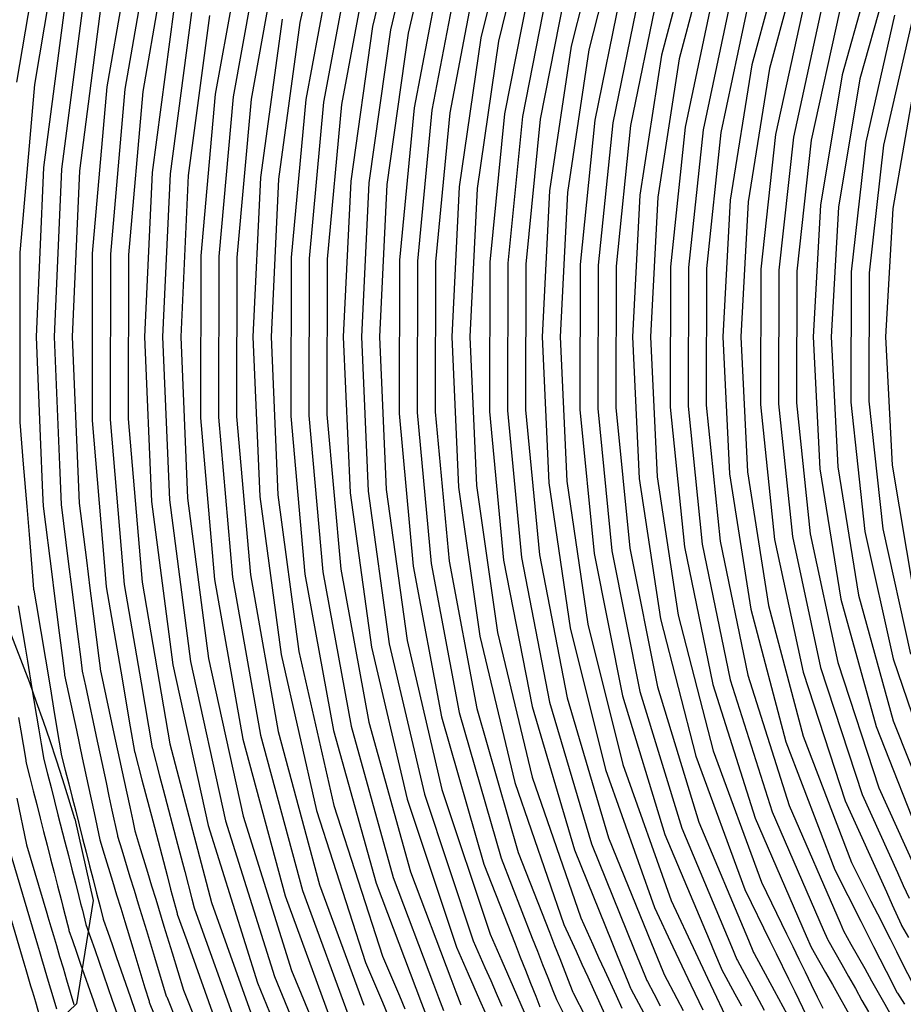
# Model space of a CAD drawing. Extents: x 0.63 to 8.47, y 0.57 to 6.57.
# Tile 7 of 45: x 1.41 to 2.38, y 2.84 to 3.92. Entities that reach past the tile are written whole.
import ezdxf

# ---------------------------------------------------------------- set-up
doc = ezdxf.new("R2010")
doc.units = 0

msp = doc.modelspace()

# ---------------------------------------------------------------- linework, layer by layer
at = {"layer": 'Default', "color": 5, "linetype": 'CONTINUOUS'}
for p, q in [((1.756544, 4.091334), (1.717392, 3.921077)), ((1.837584, 4.084307), (1.797815, 3.916502)), ((1.856798, 4.07884), (1.817451, 3.912831)), ((1.876011, 4.073373), (1.837087, 3.909161)), ((1.956966, 4.065597), (1.917474, 3.904088)), ((1.976133, 4.059969), (1.937089, 3.900308)), ((2.057033, 4.051535), (2.017452, 3.894801)), ((2.076149, 4.045736), (2.037044, 3.890904)), ((1.45502, 4.035374, -0.000624), (1.423824, 3.852518)), ((1.53596, 4.031785), (1.504048, 3.849834)), ((2.156976, 4.036578), (2.117376, 3.884919)), ((2.176036, 4.030598), (2.136943, 3.880898)), ((1.555476, 4.027519), (1.523858, 3.847262)), ((1.574991, 4.023254), (1.543668, 3.84469)), ((2.256769, 4.02064), (2.217235, 3.874382)), ((1.655732, 4.018183), (1.623882, 3.84171)), ((1.675221, 4.013799), (1.643682, 3.839066)), ((1.69471, 4.009416), (1.663483, 3.836422)), ((1.755948, 4.008308), (1.723892, 3.835837)), ((2.275767, 4.014467), (2.236774, 3.870229)), ((1.775409, 4.0038), (1.743682, 3.833117)), ((1.79487, 3.999291), (1.763472, 3.830397)), ((2.356379, 4.003621), (2.317013, 3.863124)), ((2.37531, 3.997243), (2.336523, 3.85883)), ((1.427606, 3.993371, -0.00064), (1.404005, 3.855021)), ((1.875546, 3.993206), (1.843664, 3.826813)), ((1.894976, 3.988566), (1.863442, 3.824013)), ((1.914406, 3.983925), (1.883221, 3.821212)), ((1.975621, 3.981966), (1.943624, 3.820123)), ((1.995017, 3.977186), (1.96339, 3.817237)), ((2.014412, 3.972405), (1.983157, 3.81435)), ((2.07562, 3.970018), (2.043557, 3.813009)), ((2.094979, 3.965089), (2.06331, 3.810032)), ((2.114337, 3.96016), (2.083063, 3.807054)), ((2.175527, 3.957295), (2.143458, 3.80543)), ((1.458123, 3.946363), (1.434061, 3.760583)), ((1.477812, 3.942987), (1.453965, 3.758888)), ((2.194845, 3.952207), (2.163196, 3.802356)), ((2.214162, 3.94712), (2.182934, 3.799282)), ((2.275322, 3.943718), (2.243319, 3.797339)), ((1.497501, 3.939611), (1.47387, 3.757194)), ((1.577958, 3.935804), (1.553917, 3.755322)), ((1.59763, 3.932335), (1.573817, 3.753581)), ((2.294595, 3.938462), (2.263041, 3.794162)), ((2.313867, 3.933206), (2.282763, 3.790984)), ((1.617303, 3.928866), (1.593718, 3.75184)), ((1.697737, 3.924644), (1.67376, 3.749761)), ((1.717392, 3.921077), (1.693655, 3.74797)), ((2.374981, 3.9292), (2.343132, 3.788683)), ((2.394204, 3.923765), (2.362836, 3.785395)), ((1.797815, 3.916502), (1.773695, 3.745717)), ((1.817451, 3.912831), (1.793586, 3.743874)), ((1.837087, 3.909161), (1.813477, 3.74203)), ((1.917474, 3.904088), (1.893508, 3.739529)), ((1.937089, 3.900308), (1.913394, 3.73763)), ((2.017452, 3.894801), (1.99342, 3.734913)), ((2.037044, 3.890904), (2.0133, 3.732955)), ((2.117376, 3.884919), (2.093318, 3.729999)), ((2.136943, 3.880898), (2.113191, 3.727978)), ((2.217235, 3.874382), (2.1932, 3.724759)), ((2.236774, 3.870229), (2.213067, 3.72267)), ((2.317013, 3.863124), (2.293063, 3.719157)), ((2.336523, 3.85883), (2.312922, 3.716997)), ((2.39722, 3.855514), (2.373051, 3.715393)), ((1.423824, 3.852518), (1.410442, 3.695838, -0.000134)), ((1.504048, 3.849834), (1.487894, 3.665789)), ((1.523858, 3.847262), (1.507851, 3.66493)), ((1.543668, 3.84469), (1.527809, 3.66407)), ((1.623882, 3.84171), (1.607751, 3.663088)), ((1.643682, 3.839066), (1.627707, 3.662204)), ((1.663483, 3.836422), (1.647664, 3.661321)), ((1.723892, 3.835837), (1.707649, 3.66114)), ((1.743682, 3.833117), (1.727604, 3.66023)), ((1.763472, 3.830397), (1.74756, 3.659321)), ((1.843664, 3.826813), (1.8275, 3.658138)), ((1.863442, 3.824013), (1.847454, 3.657202)), ((1.883221, 3.821212), (1.867408, 3.656266)), ((1.943624, 3.820123), (1.927393, 3.655918)), ((1.96339, 3.817237), (1.947346, 3.654953)), ((1.983157, 3.81435), (1.967298, 3.653987)), ((2.043557, 3.813009), (2.027283, 3.653556)), ((2.06331, 3.810032), (2.047234, 3.65256)), ((2.083063, 3.807054), (2.067186, 3.651565)), ((2.143458, 3.80543), (2.12717, 3.651039)), ((2.163196, 3.802356), (2.147119, 3.650011)), ((2.182934, 3.799282), (2.167069, 3.648983)), ((2.243319, 3.797339), (2.227052, 3.648352)), ((2.263041, 3.794162), (2.247, 3.647289)), ((2.282763, 3.790984), (2.266948, 3.646226)), ((2.343132, 3.788683), (2.32693, 3.645477)), ((2.362836, 3.785395), (2.346876, 3.644376)), ((1.434061, 3.760583), (1.42584, 3.573408)), ((1.453965, 3.758888), (1.445816, 3.573408)), ((1.47387, 3.757194), (1.465792, 3.573408)), ((1.553917, 3.755322), (1.545697, 3.573408)), ((1.573817, 3.753581), (1.565673, 3.573408)), ((1.593718, 3.75184), (1.58565, 3.573408)), ((1.67376, 3.749761), (1.665554, 3.573408)), ((1.693655, 3.74797), (1.68553, 3.573408)), ((1.773695, 3.745717), (1.765435, 3.573408)), ((1.793586, 3.743874), (1.785411, 3.573408)), ((1.813477, 3.74203), (1.805388, 3.573408)), ((1.893508, 3.739529), (1.885292, 3.573408)), ((1.913394, 3.73763), (1.905268, 3.573408)), ((1.99342, 3.734913), (1.985173, 3.573408)), ((2.0133, 3.732955), (2.005149, 3.573408)), ((2.093318, 3.729999), (2.085054, 3.573408)), ((2.113191, 3.727978), (2.10503, 3.573408)), ((2.1932, 3.724759), (2.184935, 3.573408)), ((2.213067, 3.72267), (2.204911, 3.573408)), ((2.293063, 3.719157), (2.284816, 3.573408)), ((2.312922, 3.716997), (2.304792, 3.573408)), ((2.373051, 3.715393), (2.364721, 3.573408)), ((1.410442, 3.695838, -0.000134), (1.407951, 3.666673, -0.000453)), ((1.407951, 3.666673, -0.000453), (1.407882, 3.618802, -0.000789)), ((1.487894, 3.665789), (1.48762, 3.481014)), ((1.507851, 3.66493), (1.507578, 3.481873)), ((1.527809, 3.66407), (1.527536, 3.482733)), ((1.607751, 3.663088), (1.60747, 3.483715)), ((1.627707, 3.662204), (1.627426, 3.484598)), ((1.647664, 3.661321), (1.647383, 3.485482)), ((1.707649, 3.66114), (1.70736, 3.485662)), ((1.727604, 3.66023), (1.727315, 3.486572)), ((1.74756, 3.659321), (1.747271, 3.487481)), ((1.8275, 3.658138), (1.827202, 3.488663)), ((1.847454, 3.657202), (1.847156, 3.489599)), ((1.867408, 3.656266), (1.86711, 3.490535)), ((1.927393, 3.655918), (1.927086, 3.490883)), ((1.947346, 3.654953), (1.947039, 3.491848)), ((1.967298, 3.653987), (1.966991, 3.492813)), ((2.027283, 3.653556), (2.026966, 3.493243)), ((2.047234, 3.65256), (2.046918, 3.494239)), ((2.067186, 3.651565), (2.066869, 3.495235)), ((2.12717, 3.651039), (2.126843, 3.495759)), ((2.147119, 3.650011), (2.146792, 3.496787)), ((2.167069, 3.648983), (2.166742, 3.497815)), ((2.227052, 3.648352), (2.226714, 3.498445)), ((2.247, 3.647289), (2.246662, 3.499508)), ((2.266948, 3.646226), (2.26661, 3.500571)), ((2.32693, 3.645477), (2.32658, 3.501319)), ((2.346876, 3.644376), (2.346526, 3.502419)), ((1.407882, 3.618802, -0.000789), (1.407771, 3.540683)), ((1.42584, 3.573408), (1.430366, 3.463126, -0.000255)), ((1.445816, 3.573408), (1.451621, 3.431902, -0.00006)), ((1.465792, 3.573408), (1.473332, 3.389575, -0.000005)), ((1.545697, 3.573408), (1.553364, 3.391445)), ((1.565673, 3.573408), (1.573265, 3.393186)), ((1.58565, 3.573408), (1.593165, 3.394927)), ((1.665554, 3.573408), (1.673191, 3.397003)), ((1.68553, 3.573408), (1.693087, 3.398793)), ((1.765435, 3.573408), (1.77311, 3.401044)), ((1.785411, 3.573408), (1.793001, 3.402887)), ((1.805388, 3.573408), (1.812892, 3.40473)), ((1.885292, 3.573408), (1.892906, 3.407229)), ((1.905268, 3.573408), (1.912791, 3.409128)), ((1.985173, 3.573408), (1.992798, 3.411841)), ((2.005149, 3.573408), (2.012678, 3.413799)), ((2.085054, 3.573408), (2.092677, 3.416751)), ((2.10503, 3.573408), (2.11255, 3.418772)), ((2.184935, 3.573408), (2.192538, 3.421987)), ((2.204911, 3.573408), (2.212404, 3.424075)), ((2.284816, 3.573408), (2.292378, 3.427583)), ((2.304792, 3.573408), (2.312237, 3.429743)), ((2.364721, 3.573408), (2.372342, 3.431342)), ((1.407771, 3.540683), (1.407704, 3.493811, -0.000902)), ((2.126843, 3.495759), (2.142487, 3.341234)), ((2.146792, 3.496787), (2.162225, 3.344308)), ((2.166742, 3.497815), (2.181963, 3.347382)), ((2.226714, 3.498445), (2.242316, 3.349314)), ((2.246662, 3.499508), (2.262038, 3.352492)), ((2.26661, 3.500571), (2.28176, 3.355669)), ((2.32658, 3.501319), (2.342095, 3.357959)), ((2.346526, 3.502419), (2.361799, 3.361247)), ((1.407704, 3.493811, -0.000902), (1.407685, 3.48013, -0.001534)), ((1.647383, 3.485482), (1.662646, 3.310281)), ((1.70736, 3.485662), (1.723031, 3.31086)), ((1.727315, 3.486572), (1.742821, 3.31358)), ((1.747271, 3.487481), (1.762611, 3.3163)), ((1.827202, 3.488663), (1.842778, 3.319876)), ((1.847156, 3.489599), (1.862557, 3.322677)), ((1.86711, 3.490535), (1.882336, 3.325478)), ((1.927086, 3.490883), (1.942711, 3.326559)), ((1.947039, 3.491848), (1.962478, 3.329445)), ((1.966991, 3.492813), (1.982244, 3.332332)), ((2.026966, 3.493243), (2.042616, 3.333664)), ((2.046918, 3.494239), (2.062369, 3.336642)), ((2.066869, 3.495235), (2.082122, 3.339619)), ((1.407685, 3.48013, -0.001534), (1.407767, 3.479134, -0.00163)), ((1.407767, 3.479134, -0.00163), (1.411614, 3.432517, -0.003914)), ((1.48762, 3.481014), (1.500906, 3.324326, -0.000001)), ((1.507578, 3.481873), (1.523044, 3.299448)), ((1.527536, 3.482733), (1.542854, 3.30202)), ((1.60747, 3.483715), (1.623045, 3.304993)), ((1.627426, 3.484598), (1.642845, 3.307637)), ((1.430366, 3.463126, -0.000255), (1.432927, 3.400716, -0.002577)), ((1.411614, 3.432517, -0.003914), (1.415461, 3.385913, -0.007329)), ((1.451621, 3.431902, -0.00006), (1.453427, 3.387881, -0.000769)), ((2.372342, 3.431342), (2.395829, 3.290984)), ((2.192538, 3.421987), (2.215932, 3.272156)), ((2.212404, 3.424075), (2.235472, 3.276309)), ((2.292378, 3.427583), (2.315668, 3.283395)), ((2.312237, 3.429743), (2.335177, 3.287689)), ((1.912791, 3.409128), (1.9359, 3.246278)), ((1.992798, 3.411841), (2.016227, 3.25177)), ((2.012678, 3.413799), (2.03582, 3.255667)), ((2.092677, 3.416751), (2.116114, 3.261637)), ((2.11255, 3.418772), (2.135681, 3.265658)), ((1.432927, 3.400716, -0.002577), (1.433523, 3.386187, -0.003394)), ((1.693087, 3.398793), (1.716269, 3.225534)), ((1.77311, 3.401044), (1.79666, 3.230097)), ((1.793001, 3.402887), (1.816296, 3.233768)), ((1.812892, 3.40473), (1.835932, 3.237438)), ((1.892906, 3.407229), (1.916285, 3.242498)), ((1.453427, 3.387881, -0.000769), (1.461391, 3.324967, -0.00364)), ((1.473332, 3.389575, -0.000005), (1.481304, 3.326585, -0.000919)), ((1.553364, 3.391445), (1.576865, 3.210819)), ((1.573265, 3.393186), (1.596537, 3.214288)), ((1.593165, 3.394927), (1.61621, 3.217756)), ((1.673191, 3.397003), (1.696614, 3.221967)), ((1.415461, 3.385913, -0.007329), (1.418021, 3.3549, -0.01094)), ((1.433523, 3.386187, -0.003394), (1.44343, 3.307931, -0.009807)), ((1.418021, 3.3549, -0.01094), (1.421843, 3.308594, -0.017334)), ((2.28176, 3.355669), (2.312234, 3.213164)), ((2.342095, 3.357959), (2.373295, 3.217138)), ((2.361799, 3.361247), (2.392518, 3.222574)), ((2.162225, 3.344308), (2.193261, 3.194191)), ((2.181963, 3.347382), (2.212579, 3.199278)), ((2.242316, 3.349314), (2.273689, 3.202652)), ((2.262038, 3.352492), (2.292961, 3.207908)), ((1.982244, 3.332332), (2.01292, 3.174042)), ((2.042616, 3.333664), (2.074084, 3.176406)), ((2.062369, 3.336642), (2.093442, 3.181335)), ((2.082122, 3.339619), (2.112801, 3.186264)), ((2.142487, 3.341234), (2.173944, 3.189104)), ((1.461391, 3.324967, -0.00364), (1.46531, 3.294004, -0.005859)), ((1.481304, 3.326585, -0.000919), (1.485227, 3.295592, -0.002219)), ((1.500906, 3.324326, -0.000001), (1.503234, 3.296876, -0.000347)), ((1.862557, 3.322677), (1.893526, 3.157903)), ((1.882336, 3.325478), (1.912956, 3.162544)), ((1.942711, 3.326559), (1.974129, 3.164481)), ((1.962478, 3.329445), (1.993525, 3.169262)), ((1.723031, 3.31086), (1.754538, 3.13818)), ((1.742821, 3.31358), (1.773999, 3.142689)), ((1.762611, 3.3163), (1.79346, 3.147197)), ((1.842778, 3.319876), (1.874096, 3.153262)), ((1.421843, 3.308594, -0.017334), (1.423031, 3.294197, -0.019693)), ((1.44343, 3.307931, -0.009807), (1.445384, 3.292494, -0.011644)), ((1.542854, 3.30202), (1.573654, 3.123269, -0.000043)), ((1.623045, 3.304993), (1.654359, 3.128323)), ((1.642845, 3.307637), (1.673848, 3.132707)), ((1.662646, 3.310281), (1.693338, 3.137091)), ((1.423031, 3.294197, -0.019693), (1.423196, 3.293211, -0.019929)), ((1.423196, 3.293211, -0.019929), (1.425711, 3.278211, -0.022091)), ((1.445384, 3.292494, -0.011644), (1.451249, 3.246162, -0.015037)), ((1.46531, 3.294004, -0.005859), (1.471187, 3.247574, -0.008092)), ((1.485227, 3.295592, -0.002219), (1.489148, 3.264608, -0.002729)), ((1.503234, 3.296876, -0.000347), (1.519324, 3.203516, -0.001539)), ((1.523044, 3.299448), (1.541788, 3.190676, -0.000208)), ((1.425711, 3.278211, -0.022091), (1.430849, 3.247568, -0.024246)), ((2.315668, 3.283395), (2.354421, 3.142534)), ((2.335177, 3.287689), (2.373351, 3.148912)), ((1.405865, 3.275872, -0.033853), (1.410972, 3.245415, -0.036891)), ((2.215932, 3.272156), (2.254869, 3.125558)), ((2.235472, 3.276309), (2.273867, 3.131731)), ((1.489148, 3.264608, -0.002729), (1.495028, 3.218154, -0.005256)), ((2.116114, 3.261637), (2.155131, 3.109658)), ((2.135681, 3.265658), (2.174191, 3.115638)), ((1.410972, 3.245415, -0.036891), (1.413541, 3.230096, -0.039132)), ((1.430849, 3.247568, -0.024246), (1.435992, 3.216898, -0.028187)), ((1.451249, 3.246162, -0.015037), (1.455155, 3.215311, -0.018794)), ((1.471187, 3.247574, -0.008092), (1.4751, 3.21666, -0.010862)), ((1.9359, 3.246278), (1.974391, 3.086335)), ((2.016227, 3.25177), (2.055241, 3.094736)), ((2.03582, 3.255667), (2.074357, 3.100535)), ((1.835932, 3.237438), (1.874316, 3.072959)), ((1.916285, 3.242498), (1.955224, 3.080707)), ((1.413541, 3.230096, -0.039132), (1.416099, 3.214844, -0.041923)), ((1.716269, 3.225534), (1.754894, 3.055026)), ((1.79666, 3.230097), (1.835889, 3.062026)), ((1.816296, 3.233768), (1.855102, 3.067493)), ((1.416099, 3.214844, -0.041923), (1.421211, 3.184356, -0.045555)), ((1.435992, 3.216898, -0.028187), (1.441127, 3.186271, -0.030922)), ((1.455155, 3.215311, -0.018794), (1.457059, 3.200269, -0.019916)), ((1.4751, 3.21666, -0.010862), (1.476748, 3.203645, -0.011551)), ((1.495028, 3.218154, -0.005256), (1.496437, 3.207021, -0.005513)), ((1.596537, 3.214288), (1.635319, 3.038075)), ((1.61621, 3.217756), (1.654614, 3.043245)), ((1.696614, 3.221967), (1.735638, 3.049711)), ((2.312234, 3.213164), (2.357694, 3.07467)), ((2.373295, 3.217138), (2.41981, 3.080568)), ((1.476748, 3.203645, -0.011551), (1.480226, 3.187393, -0.012087)), ((1.496437, 3.207021, -0.005513), (1.496646, 3.206043, -0.005613)), ((1.496646, 3.206043, -0.005613), (1.512972, 3.129749, -0.007926)), ((1.519324, 3.203516, -0.001539), (1.529934, 3.141947, -0.003103)), ((1.576865, 3.210819), (1.616023, 3.032904)), ((2.273689, 3.202652), (2.320484, 3.060121)), ((2.292961, 3.207908), (2.339089, 3.067396)), ((1.457059, 3.200269, -0.019916), (1.457268, 3.199291, -0.019857)), ((1.457268, 3.199291, -0.019857), (1.47032, 3.138303, -0.023591)), ((2.193261, 3.194191), (2.239578, 3.048029)), ((2.212579, 3.199278), (2.25827, 3.055075)), ((1.421211, 3.184356, -0.045555), (1.426322, 3.153873, -0.051222)), ((1.441127, 3.186271, -0.030922), (1.446258, 3.155667, -0.035143)), ((1.480226, 3.187393, -0.012087), (1.493293, 3.126332, -0.015026)), ((1.541788, 3.190676, -0.000208), (1.554139, 3.119004, -0.001283)), ((2.093442, 3.181335), (2.139833, 3.029864)), ((2.112801, 3.186264), (2.158605, 3.036696)), ((2.173944, 3.189104), (2.220886, 3.040982)), ((1.993525, 3.169262), (2.039895, 3.012794)), ((2.01292, 3.174042), (2.058739, 3.019424)), ((2.074084, 3.176406), (2.121062, 3.023031)), ((1.912956, 3.162544), (1.958706, 3.003166)), ((1.974129, 3.164481), (2.021051, 3.006164)), ((1.406304, 3.152572, -0.072355), (1.408795, 3.137717, -0.074786)), ((1.426322, 3.153873, -0.051222), (1.428856, 3.138761, -0.05278)), ((1.446258, 3.155667, -0.035143), (1.451393, 3.125042, -0.03815)), ((1.79346, 3.147197), (1.839564, 2.981575)), ((1.874096, 3.153262), (1.920886, 2.990287)), ((1.893526, 3.157903), (1.939796, 2.996726)), ((2.373351, 3.148912), (2.42632, 3.015042)), ((1.408795, 3.137717, -0.074786), (1.411346, 3.122504, -0.077842)), ((1.428856, 3.138761, -0.05278), (1.431427, 3.12343, -0.05509)), ((1.47032, 3.138303, -0.023591), (1.476847, 3.107807, -0.026557)), ((1.529934, 3.141947, -0.003103), (1.534623, 3.114738, -0.004375)), ((1.693338, 3.137091), (1.739223, 2.967266)), ((1.754538, 3.13818), (1.801624, 2.969056)), ((1.773999, 3.142689), (1.820594, 2.975316)), ((2.354421, 3.142534), (2.40819, 3.006654)), ((1.493293, 3.126332, -0.015026), (1.496557, 3.111079, -0.016395)), ((1.512972, 3.129749, -0.007926), (1.516238, 3.114482, -0.008979)), ((1.654359, 3.128323), (1.701171, 2.955089)), ((1.673848, 3.132707), (1.720197, 2.961177)), ((2.254869, 3.125558), (2.308928, 2.9838)), ((2.273867, 3.131731), (2.327177, 2.991925)), ((1.411346, 3.122504, -0.077842), (1.413881, 3.107388, -0.082172)), ((1.431427, 3.12343, -0.05509), (1.434346, 3.106025, -0.058528)), ((1.451393, 3.125042, -0.03815), (1.453885, 3.110178, -0.040434)), ((1.534623, 3.114738, -0.004375), (1.534877, 3.113771, -0.004466)), ((1.554139, 3.119004, -0.001283), (1.554393, 3.118036, -0.001332)), ((1.554393, 3.118036, -0.001332), (1.562323, 3.087829, -0.001336)), ((1.573654, 3.123269, -0.000043), (1.619713, 2.947805, -0.000019)), ((2.174191, 3.115638), (2.227693, 2.970253)), ((1.413881, 3.107388, -0.082172), (1.414806, 3.101872, -0.083483)), ((1.434346, 3.106025, -0.058528), (1.438425, 3.090043, -0.060885)), ((1.453885, 3.110178, -0.040434), (1.457988, 3.094104, -0.041902)), ((1.476847, 3.107807, -0.026557), (1.483361, 3.077369, -0.028565)), ((1.496557, 3.111079, -0.016395), (1.503082, 3.080589, -0.017784)), ((1.516238, 3.114482, -0.008979), (1.522769, 3.083961, -0.009823)), ((1.534877, 3.113771, -0.004466), (1.542796, 3.083608, -0.004832)), ((2.155131, 3.109658), (2.209336, 2.962376)), ((1.414806, 3.101872, -0.083483), (1.418827, 3.086119, -0.086542)), ((1.457988, 3.094104, -0.041902), (1.461837, 3.079025, -0.042384)), ((2.055241, 3.094736), (2.109469, 2.942254)), ((2.074357, 3.100535), (2.127925, 2.949899)), ((1.418827, 3.086119, -0.086542), (1.422626, 3.071235, -0.087844)), ((1.438425, 3.090043, -0.060885), (1.44225, 3.075057, -0.061348)), ((1.522769, 3.083961, -0.009823), (1.526037, 3.068693, -0.01084)), ((1.542796, 3.083608, -0.004832), (1.546763, 3.068498, -0.005519)), ((1.562323, 3.087829, -0.001336), (1.56629, 3.072716, -0.001894)), ((1.974391, 3.086335), (2.02792, 2.930747)), ((1.422626, 3.071235, -0.087844), (1.426477, 3.05615, -0.090036)), ((1.44225, 3.075057, -0.061348), (1.449954, 3.044878, -0.065307)), ((1.461837, 3.079025, -0.042384), (1.465699, 3.063893, -0.04372)), ((1.483361, 3.077369, -0.028565), (1.486623, 3.062128, -0.030217)), ((1.503082, 3.080589, -0.017784), (1.506346, 3.065332, -0.019098)), ((1.56629, 3.072716, -0.001894), (1.582156, 3.012279, -0.001519)), ((1.874316, 3.072959), (1.927721, 2.912698)), ((1.955224, 3.080707), (2.009375, 2.923323)), ((2.357694, 3.07467), (2.396645, 2.988297)), ((1.404444, 3.063187, -0.125), (1.415161, 3.011722, -0.125)), ((1.465699, 3.063893, -0.04372), (1.469549, 3.048808, -0.045722)), ((1.486623, 3.062128, -0.030217), (1.489874, 3.046934, -0.03095)), ((1.506346, 3.065332, -0.019098), (1.509605, 3.050107, -0.019564)), ((1.526037, 3.068693, -0.01084), (1.529299, 3.053446, -0.011222)), ((1.546763, 3.068498, -0.005519), (1.554691, 3.038298, -0.00465)), ((1.835889, 3.062026), (1.890466, 2.898266)), ((1.855102, 3.067493), (1.909093, 2.905482)), ((2.320484, 3.060121), (2.365866, 2.959507, -0.000008)), ((2.339089, 3.067396), (2.378044, 2.981024)), ((1.426477, 3.05615, -0.090036), (1.430304, 3.041158, -0.093353)), ((1.509605, 3.050107, -0.019564), (1.515613, 3.022029, -0.019538)), ((1.529299, 3.053446, -0.011222), (1.532568, 3.038171, -0.010974)), ((1.735638, 3.049711), (1.789953, 2.881622)), ((1.754894, 3.055026), (1.808656, 2.888641)), ((2.25827, 3.055075), (2.314704, 2.92518)), ((1.430304, 3.041158, -0.093353), (1.434083, 3.026355, -0.092711)), ((1.449954, 3.044878, -0.065307), (1.457641, 3.014761, -0.064714)), ((1.469549, 3.048808, -0.045722), (1.473382, 3.033792, -0.044959)), ((1.489874, 3.046934, -0.03095), (1.496282, 3.016995, -0.031083)), ((1.554691, 3.038298, -0.00465), (1.57056, 2.977853, -0.004482)), ((1.654614, 3.043245), (1.70809, 2.872722)), ((2.220886, 3.040982), (2.277327, 2.911089, -0.000023)), ((2.239578, 3.048029), (2.296015, 2.918135, -0.000009)), ((1.473382, 3.033792, -0.044959), (1.477241, 3.018671, -0.044813)), ((1.532568, 3.038171, -0.010974), (1.534945, 3.027062, -0.011204)), ((1.616023, 3.032904), (1.670547, 2.859057)), ((1.635319, 3.038075), (1.689318, 2.865889)), ((2.139833, 3.029864), (2.194585, 2.89925, -0.000068)), ((2.158605, 3.036696), (2.213353, 2.906081)), ((1.434083, 3.026355, -0.092711), (1.437944, 3.011229, -0.092928)), ((1.477241, 3.018671, -0.044813), (1.481105, 3.003532, -0.045321)), ((1.496282, 3.016995, -0.031083), (1.501126, 3.001095, -0.031175)), ((1.515613, 3.022029, -0.019538), (1.515905, 3.021072, -0.019503)), ((1.515905, 3.021072, -0.019503), (1.520456, 3.006134, -0.019515)), ((1.534945, 3.027062, -0.011204), (1.535236, 3.026106, -0.011118)), ((1.535236, 3.026106, -0.011118), (1.539773, 3.011213, -0.011089)), ((2.058739, 3.019424), (2.106031, 2.902636, -0.000025)), ((2.121062, 3.023031), (2.169775, 2.906829)), ((1.395796, 3.006818, -0.125), (1.427144, 2.900988, -0.125)), ((1.415161, 3.011722, -0.125), (1.437633, 2.935855, -0.125)), ((1.437944, 3.011229, -0.092928), (1.441808, 2.996091, -0.094564)), ((1.457641, 3.014761, -0.064714), (1.461505, 2.999622, -0.06561)), ((1.520456, 3.006134, -0.019515), (1.529554, 2.976271, -0.017945)), ((1.539773, 3.011213, -0.011089), (1.548874, 2.981338, -0.009765)), ((1.582156, 3.012279, -0.001519), (1.590089, 2.982058, -0.001102)), ((2.021051, 3.006164), (2.062483, 2.90386, -0.000035)), ((2.039895, 3.012794), (2.08719, 2.896007, -0.000088)), ((1.376431, 3.001914, -0.125), (1.412219, 2.881103, -0.125)), ((1.441808, 2.996091, -0.094564), (1.445652, 2.981033, -0.091231)), ((1.461505, 2.999622, -0.06561), (1.465363, 2.984507, -0.064104)), ((1.481105, 3.003532, -0.045321), (1.484968, 2.9884, -0.044187)), ((1.501126, 3.001095, -0.031175), (1.510218, 2.971252, -0.029086)), ((1.939796, 2.996726), (1.974354, 2.908503)), ((1.958706, 3.003166), (1.993262, 2.914942)), ((1.465363, 2.984507, -0.064104), (1.46921, 2.969437, -0.06337)), ((1.484968, 2.9884, -0.044187), (1.488822, 2.9733, -0.043665)), ((1.920886, 2.990287), (1.955446, 2.902064, -0.000002)), ((2.327177, 2.991925), (2.348817, 2.94922)), ((1.445652, 2.981033, -0.091231), (1.44943, 2.96623, -0.090572)), ((1.488822, 2.9733, -0.043665), (1.492684, 2.958169, -0.043818)), ((1.529554, 2.976271, -0.017945), (1.534104, 2.961334, -0.017913)), ((1.548874, 2.981338, -0.009765), (1.553425, 2.966401, -0.009716)), ((1.57056, 2.977853, -0.004482), (1.574527, 2.96274, -0.004717)), ((1.590089, 2.982058, -0.001102), (1.598023, 2.951835, -0.001141)), ((1.820594, 2.975316), (1.865285, 2.857508)), ((1.839564, 2.981575), (1.884253, 2.863766, -0.000018)), ((2.308928, 2.9838), (2.337633, 2.927158, -0.000102)), ((2.378044, 2.981024), (2.384467, 2.96678, -0.000333)), ((1.44943, 2.96623, -0.090572), (1.453291, 2.951105, -0.091373)), ((1.46921, 2.969437, -0.06337), (1.47307, 2.954315, -0.063626)), ((1.510218, 2.971252, -0.029086), (1.514766, 2.956325, -0.028896)), ((1.553425, 2.966401, -0.009716), (1.557978, 2.951454, -0.009086)), ((1.574527, 2.96274, -0.004717), (1.58156, 2.93595, -0.002779)), ((1.739223, 2.967266), (1.788103, 2.834344, -0.000005)), ((1.801624, 2.969056), (1.851859, 2.83664, -0.000096)), ((2.209336, 2.962376), (2.237184, 2.905308, -0.000002)), ((2.227693, 2.970253), (2.255539, 2.913185)), ((2.384467, 2.96678, -0.000333), (2.39089, 2.95254, -0.001495)), ((1.47307, 2.954315, -0.063626), (1.475002, 2.946746, -0.062825)), ((1.492684, 2.958169, -0.043818), (1.496548, 2.94303, -0.041749)), ((1.514766, 2.956325, -0.028896), (1.51932, 2.94138, -0.025592)), ((1.534104, 2.961334, -0.017913), (1.538658, 2.946388, -0.016006)), ((1.557978, 2.951454, -0.009086), (1.56704, 2.921711, -0.005108)), ((1.598023, 2.951835, -0.001141), (1.600637, 2.941878, -0.000719)), ((1.701171, 2.955089), (1.755449, 2.807503, -0.000011)), ((1.720197, 2.961177), (1.774472, 2.813591, -0.00011)), ((2.365866, 2.959507, -0.000008), (2.372291, 2.945264, -0.00084)), ((1.453291, 2.951105, -0.091373), (1.455221, 2.943545, -0.088539)), ((1.455221, 2.943545, -0.088539), (1.46033, 2.923529, -0.074732)), ((1.475002, 2.946746, -0.062825), (1.476934, 2.939177, -0.05879)), ((1.496548, 2.94303, -0.041749), (1.500036, 2.929365, -0.036935)), ((1.51932, 2.94138, -0.025592), (1.523775, 2.926756, -0.021545)), ((1.538658, 2.946388, -0.016006), (1.54766, 2.91684, -0.010734)), ((1.600637, 2.941878, -0.000719), (1.600973, 2.940936, -0.000748)), ((1.600973, 2.940936, -0.000748), (1.662197, 2.769383, -0.000006)), ((1.619713, 2.947805, -0.000019), (1.680693, 2.776928)), ((2.109469, 2.942254), (2.129855, 2.898936, -0.000063)), ((2.127925, 2.949899), (2.154962, 2.892442, -0.000132)), ((2.348817, 2.94922), (2.35588, 2.935282, -0.000556)), ((2.372291, 2.945264, -0.00084), (2.38218, 2.923339, -0.004196)), ((1.437633, 2.935855, -0.125), (1.438742, 2.932109, -0.118306)), ((1.438742, 2.932109, -0.118306), (1.439852, 2.928364, -0.112489)), ((1.476934, 2.939177, -0.05879), (1.480912, 2.923591, -0.051658)), ((1.58156, 2.93595, -0.002779), (1.581896, 2.935009, -0.002661)), ((1.581896, 2.935009, -0.002661), (1.592349, 2.905721, -0.000786)), ((2.02792, 2.930747), (2.041264, 2.901387, -0.000134)), ((2.35588, 2.935282, -0.000556), (2.369951, 2.907514, -0.004464)), ((1.439852, 2.928364, -0.112489), (1.44207, 2.920873, -0.103223)), ((1.44207, 2.920873, -0.103223), (1.444931, 2.911216, -0.093857)), ((1.46033, 2.923529, -0.074732), (1.461788, 2.917817, -0.071883)), ((1.480912, 2.923591, -0.051658), (1.485904, 2.909189, -0.044795)), ((1.500036, 2.929365, -0.036935), (1.500363, 2.92842, -0.03645)), ((1.500363, 2.92842, -0.03645), (1.504968, 2.915136, -0.031494)), ((1.523775, 2.926756, -0.021545), (1.532618, 2.897731, -0.01516)), ((1.56704, 2.921711, -0.005108), (1.576096, 2.891984, -0.002679)), ((2.009375, 2.923323), (2.016254, 2.908188)), ((2.314704, 2.92518), (2.31856, 2.916303, -0.000083)), ((2.337633, 2.927158, -0.000102), (2.344696, 2.913221, -0.000904)), ((2.38218, 2.923339, -0.004196), (2.382686, 2.922476, -0.004362)), ((2.382686, 2.922476, -0.004362), (2.39048, 2.90918, -0.007914)), ((1.444931, 2.911216, -0.093857), (1.448181, 2.900245, -0.085421)), ((1.461788, 2.917817, -0.071883), (1.462116, 2.916872, -0.071035)), ((1.462116, 2.916872, -0.071035), (1.46602, 2.90561, -0.064045)), ((1.485904, 2.909189, -0.044795), (1.490571, 2.895728, -0.039295)), ((1.504968, 2.915136, -0.031494), (1.509794, 2.901213, -0.026987)), ((1.54766, 2.91684, -0.010734), (1.55667, 2.887267, -0.006876)), ((1.927721, 2.912698), (1.940696, 2.883173, -0.000248)), ((1.974354, 2.908503), (1.980053, 2.893954, -0.000185)), ((1.993262, 2.914942), (1.998961, 2.900393, -0.000209)), ((2.016254, 2.908188), (2.022719, 2.893963, -0.000641)), ((2.255539, 2.913185), (2.262391, 2.899142, -0.000345)), ((2.277327, 2.911089, -0.000023), (2.282823, 2.898441, -0.000462)), ((2.296015, 2.918135, -0.000009), (2.300692, 2.907372, -0.000174)), ((2.31856, 2.916303, -0.000083), (2.326714, 2.901823, -0.000659)), ((2.344696, 2.913221, -0.000904), (2.351749, 2.899302, -0.003068)), ((1.427144, 2.900988, -0.125), (1.429363, 2.893497, -0.120409)), ((1.448181, 2.900245, -0.085421), (1.451752, 2.888186, -0.077601)), ((1.46602, 2.90561, -0.064045), (1.470435, 2.892875, -0.057015)), ((1.509794, 2.901213, -0.026987), (1.514688, 2.887095, -0.023071)), ((1.532618, 2.897731, -0.01516), (1.546089, 2.853518, -0.007894)), ((1.592349, 2.905721, -0.000786), (1.63961, 2.7733)), ((1.890466, 2.898266), (1.903442, 2.868741, -0.000163)), ((1.909093, 2.905482), (1.922069, 2.875957, -0.000153)), ((1.955446, 2.902064, -0.000002), (1.961145, 2.887516, -0.000187)), ((1.998961, 2.900393, -0.000209), (2.004659, 2.885846, -0.001051)), ((2.041264, 2.901387, -0.000134), (2.047728, 2.887163, -0.000904)), ((2.062483, 2.90386, -0.000035), (2.068348, 2.889378, -0.000305)), ((2.106031, 2.902636, -0.000025), (2.111895, 2.888154, -0.000351)), ((2.129855, 2.898936, -0.000063), (2.136508, 2.884799, -0.000551)), ((2.169775, 2.906829), (2.175816, 2.892419, -0.000138)), ((2.194585, 2.89925, -0.000068), (2.200625, 2.88484, -0.000586)), ((2.213353, 2.906081), (2.219086, 2.892402, -0.000167)), ((2.237184, 2.905308, -0.000002), (2.244036, 2.891266, -0.000418)), ((2.262391, 2.899142, -0.000345), (2.269242, 2.885103, -0.001274)), ((2.282823, 2.898441, -0.000462), (2.290945, 2.884021, -0.002122)), ((2.300692, 2.907372, -0.000174), (2.301182, 2.906501, -0.000193)), ((2.301182, 2.906501, -0.000193), (2.316484, 2.87933, -0.00352)), ((2.326714, 2.901823, -0.000659), (2.341947, 2.874772, -0.005479)), ((2.351749, 2.899302, -0.003068), (2.358745, 2.885496, -0.006162)), ((2.369951, 2.907514, -0.004464), (2.376953, 2.893696, -0.007978)), ((1.429363, 2.893497, -0.120409), (1.431582, 2.886007, -0.111899)), ((1.431582, 2.886007, -0.111899), (1.434583, 2.875875, -0.102642)), ((1.451752, 2.888186, -0.077601), (1.455521, 2.875464, -0.070447)), ((1.470435, 2.892875, -0.057015), (1.474973, 2.879786, -0.050816)), ((1.490571, 2.895728, -0.039295), (1.495345, 2.881955, -0.034449)), ((1.514688, 2.887095, -0.023071), (1.529617, 2.844027, -0.012828)), ((1.55667, 2.887267, -0.006876), (1.569748, 2.84434, -0.002413)), ((1.576096, 2.891984, -0.002679), (1.588583, 2.850995, -0.000386)), ((1.808656, 2.888641), (1.8274, 2.844588, -0.000001)), ((1.961145, 2.887516, -0.000187), (1.966844, 2.872968, -0.00154)), ((1.980053, 2.893954, -0.000185), (1.985751, 2.879407, -0.001581)), ((2.004659, 2.885846, -0.001051), (2.010349, 2.871318, -0.003476)), ((2.022719, 2.893963, -0.000641), (2.029179, 2.87975, -0.001986)), ((2.047728, 2.887163, -0.000904), (2.054185, 2.872955, -0.00244)), ((2.068348, 2.889378, -0.000305), (2.080046, 2.860494, -0.00409)), ((2.08719, 2.896007, -0.000088), (2.093054, 2.881525, -0.001006)), ((2.111895, 2.888154, -0.000351), (2.119277, 2.869923, -0.002098)), ((2.154962, 2.892442, -0.000132), (2.168242, 2.864223, -0.003447)), ((2.175816, 2.892419, -0.000138), (2.18309, 2.875067, -0.001932)), ((2.219086, 2.892402, -0.000167), (2.219563, 2.891523, -0.000216)), ((2.219563, 2.891523, -0.000216), (2.234404, 2.864138, -0.0036)), ((2.244036, 2.891266, -0.000418), (2.25767, 2.863326, -0.004542)), ((2.376953, 2.893696, -0.007978), (2.383841, 2.880103, -0.013025)), ((1.412219, 2.881103, -0.125), (1.414438, 2.873612, -0.121626)), ((1.434583, 2.875875, -0.102642), (1.437921, 2.864606, -0.094079)), ((1.455521, 2.875464, -0.070447), (1.459427, 2.862276, -0.063925)), ((1.474973, 2.879786, -0.050816), (1.48915, 2.83889, -0.033811)), ((1.495345, 2.881955, -0.034449), (1.510001, 2.839678, -0.021264)), ((1.789953, 2.881622), (1.808698, 2.83757, -0.000005)), ((1.922069, 2.875957, -0.000153), (1.928355, 2.861654, -0.001683)), ((1.940696, 2.883173, -0.000248), (1.946981, 2.868871, -0.001228)), ((1.985751, 2.879407, -0.001581), (1.991428, 2.864916, -0.003603)), ((2.029179, 2.87975, -0.001986), (2.03562, 2.865578, -0.004152)), ((2.093054, 2.881525, -0.001006), (2.098909, 2.867067, -0.002637)), ((2.136508, 2.884799, -0.000551), (2.143158, 2.870668, -0.002227)), ((2.18309, 2.875067, -0.001932), (2.183567, 2.874188, -0.00194)), ((2.200625, 2.88484, -0.000586), (2.201088, 2.883735, -0.000708)), ((2.201088, 2.883735, -0.000708), (2.208964, 2.869203, -0.002554)), ((2.269242, 2.885103, -0.001274), (2.276082, 2.871086, -0.003929)), ((2.290945, 2.884021, -0.002122), (2.298574, 2.870474, -0.004964)), ((2.316484, 2.87933, -0.00352), (2.324094, 2.865816, -0.007152)), ((2.358745, 2.885496, -0.006162), (2.365671, 2.871829, -0.010459)), ((2.383841, 2.880103, -0.013025), (2.394825, 2.858427, -0.024076)), ((1.414438, 2.873612, -0.121626), (1.416656, 2.866122, -0.113382)), ((1.416656, 2.866122, -0.113382), (1.419709, 2.855816, -0.104652)), ((1.437921, 2.864606, -0.094079), (1.441508, 2.852497, -0.085593)), ((1.689318, 2.865889), (1.725443, 2.778296, -0.000004)), ((1.70809, 2.872722), (1.744213, 2.785128, -0.000052)), ((1.903442, 2.868741, -0.000163), (1.909729, 2.854438, -0.001295)), ((1.946981, 2.868871, -0.001228), (1.953255, 2.854594, -0.003629)), ((1.966844, 2.872968, -0.00154), (1.972522, 2.858474, -0.004317)), ((1.991428, 2.864916, -0.003603), (1.997079, 2.850488, -0.007586)), ((2.010349, 2.871318, -0.003476), (2.01598, 2.856942, -0.006838)), ((2.03562, 2.865578, -0.004152), (2.042023, 2.851489, -0.007655)), ((2.054185, 2.872955, -0.00244), (2.066972, 2.84482, -0.008182)), ((2.098909, 2.867067, -0.002637), (2.101162, 2.861505, -0.004133)), ((2.119277, 2.869923, -0.002098), (2.119741, 2.869037, -0.00221)), ((2.119741, 2.869037, -0.00221), (2.134025, 2.841694, -0.008837)), ((2.143158, 2.870668, -0.002227), (2.149773, 2.856611, -0.004953)), ((2.168242, 2.864223, -0.003447), (2.174845, 2.850192, -0.006194)), ((2.183567, 2.874188, -0.00194), (2.191012, 2.860452, -0.004199)), ((2.208964, 2.869203, -0.002554), (2.216363, 2.855551, -0.005209)), ((2.234404, 2.864138, -0.0036), (2.241801, 2.850488, -0.007203)), ((2.276082, 2.871086, -0.003929), (2.282837, 2.857242, -0.007504)), ((2.298574, 2.870474, -0.004964), (2.306116, 2.857082, -0.008855)), ((2.324094, 2.865816, -0.007152), (2.331559, 2.85256, -0.01192)), ((2.341947, 2.874772, -0.005479), (2.349528, 2.86131, -0.010193)), ((2.365671, 2.871829, -0.010459), (2.372472, 2.85841, -0.015713)), ((1.419709, 2.855816, -0.104652), (1.421432, 2.850002, -0.092698)), ((1.459427, 2.862276, -0.063925), (1.463436, 2.84874, -0.057989)), ((1.546089, 2.853518, -0.007894), (1.550584, 2.838764, -0.005857)), ((1.670547, 2.859057), (1.706673, 2.771464)), ((1.865285, 2.857508), (1.870827, 2.842898, -0.000254)), ((1.884253, 2.863766, -0.000018), (1.889794, 2.849157, -0.000544)), ((1.909729, 2.854438, -0.001295), (1.915999, 2.840171, -0.003429)), ((1.928355, 2.861654, -0.001683), (1.934612, 2.847417, -0.004163)), ((1.953255, 2.854594, -0.003629), (1.96554, 2.826642, -0.012237)), ((1.972522, 2.858474, -0.004317), (1.978132, 2.844151, -0.007746)), ((2.01598, 2.856942, -0.006838), (2.01919, 2.848746, -0.009184)), ((2.080046, 2.860494, -0.00409), (2.083046, 2.853087, -0.005435)), ((2.101162, 2.861505, -0.004133), (2.101625, 2.860619, -0.004394)), ((2.101625, 2.860619, -0.004394), (2.108625, 2.847219, -0.006872)), ((2.149773, 2.856611, -0.004953), (2.162784, 2.828966, -0.013102)), ((2.191012, 2.860452, -0.004199), (2.198381, 2.846856, -0.007295)), ((2.216363, 2.855551, -0.005209), (2.230895, 2.828739, -0.01366)), ((2.25767, 2.863326, -0.004542), (2.264471, 2.849389, -0.008718)), ((2.282837, 2.857242, -0.007504), (2.289511, 2.843563, -0.011999)), ((2.306116, 2.857082, -0.008855), (2.313549, 2.843884, -0.013593)), ((2.349528, 2.86131, -0.010193), (2.356861, 2.848287, -0.015734)), ((2.372472, 2.85841, -0.015713), (2.377525, 2.848439, -0.021416)), ((1.421432, 2.850002, -0.092698), (1.423154, 2.844188, -0.084171)), ((1.423154, 2.844188, -0.084171), (1.425726, 2.835505, -0.075434)), ((1.441508, 2.852497, -0.085593), (1.445191, 2.840062, -0.070504)), ((1.463436, 2.84874, -0.057989), (1.467527, 2.834929, -0.049327)), ((1.529617, 2.844027, -0.012828), (1.544707, 2.800495, -0.005175)), ((1.569748, 2.84434, -0.002413), (1.570119, 2.843412, -0.002254)), ((1.570119, 2.843412, -0.002254), (1.581642, 2.814615, -0.00057)), ((1.588583, 2.850995, -0.000386), (1.617974, 2.77754)), ((1.8274, 2.844588, -0.000001), (1.833518, 2.830211, -0.000439)), ((1.870827, 2.842898, -0.000254), (1.876368, 2.828291, -0.001389)), ((1.889794, 2.849157, -0.000544), (1.895333, 2.834556, -0.001986)), ((1.934612, 2.847417, -0.004163), (1.94082, 2.833291, -0.007627)), ((1.978132, 2.844151, -0.007746), (1.982743, 2.832382, -0.011884)), ((1.997079, 2.850488, -0.007586), (2.000966, 2.840564, -0.011003)), ((2.01919, 2.848746, -0.009184), (2.01964, 2.847854, -0.009475)), ((2.01964, 2.847854, -0.009475), (2.033044, 2.821276, -0.019644)), ((2.042023, 2.851489, -0.007655), (2.05454, 2.823949, -0.016789)), ((2.066972, 2.84482, -0.008182), (2.073331, 2.830828, -0.012728)), ((2.083046, 2.853087, -0.005435), (2.083509, 2.852201, -0.005629)), ((2.083509, 2.852201, -0.005629), (2.097543, 2.825339, -0.014532)), ((2.108625, 2.847219, -0.006872), (2.115765, 2.833552, -0.011726)), ((2.174845, 2.850192, -0.006194), (2.187734, 2.822802, -0.015941)), ((2.198381, 2.846856, -0.007295), (2.205682, 2.833387, -0.011766)), ((2.241801, 2.850488, -0.007203), (2.256111, 2.824084, -0.017784)), ((2.264471, 2.849389, -0.008718), (2.27752, 2.822648, -0.02012)), ((2.289511, 2.843563, -0.011999), (2.295643, 2.830998, -0.018482)), ((2.313549, 2.843884, -0.013593), (2.327771, 2.818632, -0.027268)), ((2.331559, 2.85256, -0.01192), (2.338875, 2.839569, -0.017424)), ((2.356861, 2.848287, -0.015734), (2.364049, 2.835522, -0.02204)), ((2.377525, 2.848439, -0.021416), (2.378068, 2.847599, -0.021832)), ((2.378068, 2.847599, -0.021832), (2.385899, 2.835482, -0.029436)), ((1.425726, 2.835505, -0.075434), (1.42892, 2.824724, -0.06655)), ((1.445191, 2.840062, -0.070504), (1.44813, 2.830142, -0.059747)), ((1.48915, 2.83889, -0.033811), (1.493934, 2.825089, -0.028492)), ((1.510001, 2.839678, -0.021264), (1.514928, 2.825465, -0.017693)), ((1.550584, 2.838764, -0.005857), (1.550912, 2.837686, -0.005758)), ((1.550912, 2.837686, -0.005758), (1.56862, 2.793434, -0.001347)), ((1.808698, 2.83757, -0.000005), (1.814816, 2.823192, -0.000432)), ((1.851859, 2.83664, -0.000096), (1.857401, 2.822031, -0.0016)), ((1.915999, 2.840171, -0.003429), (1.922228, 2.825999, -0.007104)), ((2.000966, 2.840564, -0.011003), (2.007962, 2.826694, -0.016757)), ((2.134025, 2.841694, -0.008837), (2.141076, 2.828196, -0.013637)), ((2.338875, 2.839569, -0.017424), (2.346068, 2.826797, -0.025014)), ((2.364049, 2.835522, -0.02204), (2.377572, 2.811507, -0.040023))]:
    msp.add_line(p, q, dxfattribs=at)
at = {"layer": 'Default', "color": 7, "linetype": 'CONTINUOUS'}
for p, q in [((1.468553, 3.040405), (1.489029, 2.949877)), ((1.489029, 2.949877), (1.470321, 2.835809)), ((1.470321, 2.835809), (1.443681, 2.810141))]:
    msp.add_line(p, q, dxfattribs=at)
at = {"layer": 'Default', "color": 132, "linetype": 'CONTINUOUS'}
msp.add_circle((3.633208, 3.573408), 3, dxfattribs=at)
at = {"layer": 'Default', "color": 7, "linetype": 'CONTINUOUS'}
msp.add_arc((-1.024191, 2.296121), 2.601488, 16.62464, 32.548774, dxfattribs=at)

doc.saveas('drawing.dxf')
